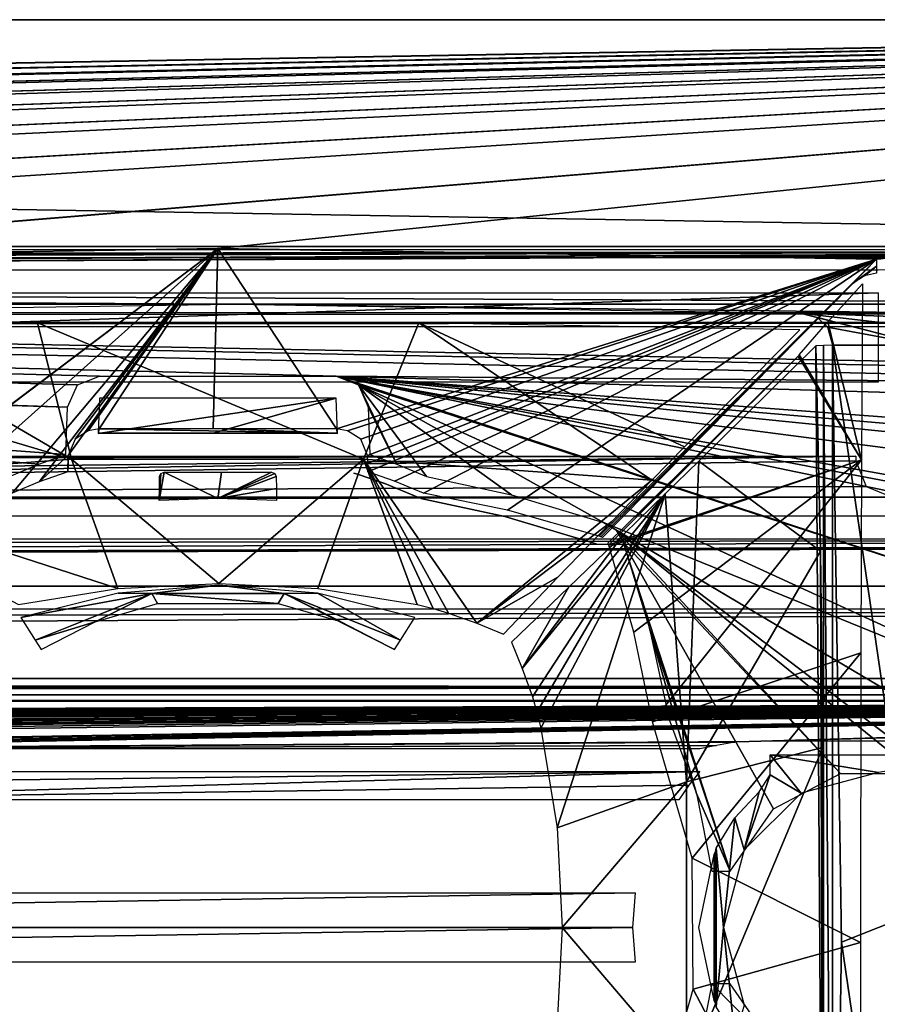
# Model space of a CAD drawing. Header units: millimetres. Extents: x -151 to 151, y -20 to 20.
# Tile 185 of 236: x 97 to 116, y -2 to 20. Entities that reach past the tile are written whole.
import ezdxf

# ---------------------------------------------------------------- set-up
doc = ezdxf.new("R2010")
doc.units = ezdxf.units.MM
doc.header["$LTSCALE"] = 65.185185
for name, color, linetype in [('1', 7, 'CONTINUOUS'), ('12', 7, 'CONTINUOUS'), ('13', 7, 'CONTINUOUS'), ('144', 7, 'CONTINUOUS'), ('171', 7, 'CONTINUOUS'), ('174', 7, 'CONTINUOUS'), ('175', 7, 'CONTINUOUS'), ('177', 7, 'CONTINUOUS'), ('230', 7, 'CONTINUOUS'), ('231', 7, 'CONTINUOUS'), ('234', 7, 'CONTINUOUS'), ('235', 7, 'CONTINUOUS'), ('238', 7, 'CONTINUOUS'), ('267', 7, 'CONTINUOUS'), ('280', 7, 'CONTINUOUS'), ('293', 7, 'CONTINUOUS'), ('3', 7, 'CONTINUOUS'), ('310', 7, 'CONTINUOUS'), ('348', 7, 'CONTINUOUS'), ('4', 7, 'CONTINUOUS'), ('5', 7, 'CONTINUOUS'), ('8', 7, 'CONTINUOUS'), ('89', 7, 'CONTINUOUS'), ('95', 7, 'CONTINUOUS'), ('96', 7, 'CONTINUOUS'), ('97', 7, 'CONTINUOUS')]:
    doc.layers.add(name, color=color, linetype=linetype)

msp = doc.modelspace()

# ---------------------------------------------------------------- linework, layer by layer
at = {"layer": '1', "color": 7, "linetype": 'CONTINUOUS'}
for points in [[(63.563, 0.767, -27), (111.037, 0.767, -27), (63.618, -0.001, -27), (63.563, 0.767, -27)], [(63.618, -0.001, -27), (111.037, 0.767, -27), (110.982, 0.001, -27), (63.618, -0.001, -27)], [(63.563, -0.767, -27), (63.618, -0.001, -27), (110.982, 0.001, -27), (63.563, -0.767, -27)], [(111.037, -0.767, -27), (63.563, -0.767, -27), (110.982, 0.001, -27), (111.037, -0.767, -27)]]:
    msp.add_3dface(points, dxfattribs=at)
at = {"layer": '12', "color": 7, "linetype": 'CONTINUOUS'}
for points in [[(-124.761, 4.983, -26.517), (144.419, 4.983, -26.517), (-124.761, 4.983, -26.516), (-124.761, 4.983, -26.517)], [(-124.761, 4.983, -26.516), (144.419, 4.983, -26.517), (-118.481, 4.102, -1.288), (-124.761, 4.983, -26.516)], [(-118.481, 4.102, -1.288), (144.419, 4.983, -26.517), (-117.994, 4.102, -1.296), (-118.481, 4.102, -1.288)], [(-117.994, 4.102, -1.296), (144.419, 4.983, -26.517), (-117.575, 4.102, -1.29), (-117.994, 4.102, -1.296)], [(144.419, 4.983, -26.517), (-115.225, 4.102, -1.29), (-117.575, 4.102, -1.29), (144.419, 4.983, -26.517)], [(-115.033, 4.102, -1.292), (-115.225, 4.102, -1.29), (144.419, 4.983, -26.517), (-115.033, 4.102, -1.292)], [(-114.753, 4.102, -1.297), (-115.033, 4.102, -1.292), (144.419, 4.983, -26.517), (-114.753, 4.102, -1.297)], [(-114.458, 4.102, -1.294), (-114.753, 4.102, -1.297), (144.419, 4.983, -26.517), (-114.458, 4.102, -1.294)], [(-114.259, 4.102, -1.284), (-114.458, 4.102, -1.294), (144.419, 4.983, -26.517), (-114.259, 4.102, -1.284)], [(-114.103, 4.101, -1.269), (-114.259, 4.102, -1.284), (144.419, 4.983, -26.517), (-114.103, 4.101, -1.269)], [(-113.959, 4.101, -1.248), (-114.103, 4.101, -1.269), (144.419, 4.983, -26.517), (-113.959, 4.101, -1.248)], [(-113.837, 4.1, -1.223), (-113.959, 4.101, -1.248), (144.419, 4.983, -26.517), (-113.837, 4.1, -1.223)], [(-113.734, 4.099, -1.196), (-113.837, 4.1, -1.223), (144.419, 4.983, -26.517), (-113.734, 4.099, -1.196)], [(-113.649, 4.098, -1.168), (-113.734, 4.099, -1.196), (144.419, 4.983, -26.517), (-113.649, 4.098, -1.168)], [(-113.579, 4.097, -1.14), (-113.649, 4.098, -1.168), (144.419, 4.983, -26.517), (-113.579, 4.097, -1.14)], [(-113.523, 4.096, -1.113), (-113.579, 4.097, -1.14), (144.419, 4.983, -26.517), (-113.523, 4.096, -1.113)], [(-113.476, 4.095, -1.086), (-113.523, 4.096, -1.113), (144.419, 4.983, -26.517), (-113.476, 4.095, -1.086)], [(-113.436, 4.094, -1.059), (-113.476, 4.095, -1.086), (144.419, 4.983, -26.517), (-113.436, 4.094, -1.059)], [(-113.401, 4.093, -1.031), (-113.436, 4.094, -1.059), (144.419, 4.983, -26.517), (-113.401, 4.093, -1.031)], [(-113.37, 4.092, -1.002), (-113.401, 4.093, -1.031), (144.419, 4.983, -26.517), (-113.37, 4.092, -1.002)], [(-113.343, 4.091, -0.972), (-113.37, 4.092, -1.002), (144.419, 4.983, -26.517), (-113.343, 4.091, -0.972)], [(-113.319, 4.09, -0.94), (-113.343, 4.091, -0.972), (144.419, 4.983, -26.517), (-113.319, 4.09, -0.94)], [(-113.298, 4.089, -0.907), (-113.319, 4.09, -0.94), (144.419, 4.983, -26.517), (-113.298, 4.089, -0.907)], [(-113.28, 4.088, -0.873), (-113.298, 4.089, -0.907), (144.419, 4.983, -26.517), (-113.28, 4.088, -0.873)], [(-113.265, 4.086, -0.838), (-113.28, 4.088, -0.873), (144.419, 4.983, -26.517), (-113.265, 4.086, -0.838)], [(-113.253, 4.085, -0.802), (-113.265, 4.086, -0.838), (144.419, 4.983, -26.517), (-113.253, 4.085, -0.802)], [(-113.244, 4.084, -0.766), (-113.253, 4.085, -0.802), (144.419, 4.983, -26.517), (-113.244, 4.084, -0.766)], [(-112.857, 4.013, 1.267), (-113.244, 4.084, -0.766), (144.419, 4.983, -26.517), (-112.857, 4.013, 1.267)], [(-112.462, 3.934, 3.517), (-112.857, 4.013, 1.267), (144.419, 4.983, -26.517), (-112.462, 3.934, 3.517)], [(-87.438, 4.031, 0.744), (-112.462, 3.934, 3.517), (144.419, 4.983, -26.517), (-87.438, 4.031, 0.744)], [(-87.154, 4.031, 0.746), (-87.438, 4.031, 0.744), (144.419, 4.983, -26.517), (-87.154, 4.031, 0.746)], [(-86.783, 4.022, 0.994), (-87.154, 4.031, 0.746), (144.419, 4.983, -26.517), (-86.783, 4.022, 0.994)], [(-60.431, 4.105, -1.38), (-86.783, 4.022, 0.994), (144.419, 4.983, -26.517), (-60.431, 4.105, -1.38)], [(-59.388, 4.109, -1.483), (-60.431, 4.105, -1.38), (144.419, 4.983, -26.517), (-59.388, 4.109, -1.483)], [(-57.012, 4.109, -1.483), (-59.388, 4.109, -1.483), (144.419, 4.983, -26.517), (-57.012, 4.109, -1.483)], [(-55.968, 4.105, -1.38), (-57.012, 4.109, -1.483), (144.419, 4.983, -26.517), (-55.968, 4.105, -1.38)], [(-55.424, 4.097, -1.15), (-55.968, 4.105, -1.38), (144.419, 4.983, -26.517), (-55.424, 4.097, -1.15)], [(-55.133, 4.088, -0.873), (-55.424, 4.097, -1.15), (144.419, 4.983, -26.517), (-55.133, 4.088, -0.873)], [(-55.009, 4.078, -0.587), (-55.133, 4.088, -0.873), (144.419, 4.983, -26.517), (-55.009, 4.078, -0.587)], [(-54.635, 4.009, 1.389), (-55.009, 4.078, -0.587), (144.419, 4.983, -26.517), (-54.635, 4.009, 1.389)], [(-54.262, 3.934, 3.517), (-54.635, 4.009, 1.389), (144.419, 4.983, -26.517), (-54.262, 3.934, 3.517)], [(-29.238, 4.031, 0.744), (-54.262, 3.934, 3.517), (144.419, 4.983, -26.517), (-29.238, 4.031, 0.744)], [(-28.954, 4.031, 0.746), (-29.238, 4.031, 0.744), (144.419, 4.983, -26.517), (-28.954, 4.031, 0.746)], [(-28.583, 4.022, 0.994), (-28.954, 4.031, 0.746), (144.419, 4.983, -26.517), (-28.583, 4.022, 0.994)], [(-28.05, 3.993, 1.827), (-28.583, 4.022, 0.994), (144.419, 4.983, -26.517), (-28.05, 3.993, 1.827)], [(-27.75, 3.969, 2.535), (-28.05, 3.993, 1.827), (144.419, 4.983, -26.517), (-27.75, 3.969, 2.535)], [(-1.76, 4.117, -1.724), (-27.75, 3.969, 2.535), (144.419, 4.983, -26.517), (-1.76, 4.117, -1.724)], [(1.76, 4.117, -1.724), (-1.76, 4.117, -1.724), (144.419, 4.983, -26.517), (1.76, 4.117, -1.724)], [(2.478, 4.111, -1.549), (1.76, 4.117, -1.724), (144.419, 4.983, -26.517), (2.478, 4.111, -1.549)], [(2.973, 4.097, -1.13), (2.478, 4.111, -1.549), (144.419, 4.983, -26.517), (2.973, 4.097, -1.13)], [(3.191, 4.078, -0.587), (2.973, 4.097, -1.13), (144.419, 4.983, -26.517), (3.191, 4.078, -0.587)], [(3.56, 4.009, 1.364), (3.191, 4.078, -0.587), (144.419, 4.983, -26.517), (3.56, 4.009, 1.364)], [(3.938, 3.934, 3.517), (3.56, 4.009, 1.364), (144.419, 4.983, -26.517), (3.938, 3.934, 3.517)], [(28.982, 4.031, 0.738), (3.938, 3.934, 3.517), (144.419, 4.983, -26.517), (28.982, 4.031, 0.738)], [(29.262, 4.031, 0.751), (28.982, 4.031, 0.738), (144.419, 4.983, -26.517), (29.262, 4.031, 0.751)], [(29.636, 4.022, 1.014), (29.262, 4.031, 0.751), (144.419, 4.983, -26.517), (29.636, 4.022, 1.014)], [(30.163, 3.992, 1.853), (29.636, 4.022, 1.014), (144.419, 4.983, -26.517), (30.163, 3.992, 1.853)], [(30.457, 3.968, 2.552), (30.163, 3.992, 1.853), (144.419, 4.983, -26.517), (30.457, 3.968, 2.552)], [(30.785, 3.934, 3.517), (30.457, 3.968, 2.552), (144.419, 4.983, -26.517), (30.785, 3.934, 3.517)], [(55.969, 4.105, -1.38), (30.785, 3.934, 3.517), (144.419, 4.983, -26.517), (55.969, 4.105, -1.38)], [(57.012, 4.109, -1.483), (55.969, 4.105, -1.38), (144.419, 4.983, -26.517), (57.012, 4.109, -1.483)], [(59.388, 4.109, -1.483), (57.012, 4.109, -1.483), (144.419, 4.983, -26.517), (59.388, 4.109, -1.483)], [(60.432, 4.105, -1.38), (59.388, 4.109, -1.483), (144.419, 4.983, -26.517), (60.432, 4.105, -1.38)], [(60.976, 4.097, -1.15), (60.432, 4.105, -1.38), (144.419, 4.983, -26.517), (60.976, 4.097, -1.15)], [(61.267, 4.088, -0.873), (60.976, 4.097, -1.15), (144.419, 4.983, -26.517), (61.267, 4.088, -0.873)], [(61.391, 4.078, -0.587), (61.267, 4.088, -0.873), (144.419, 4.983, -26.517), (61.391, 4.078, -0.587)], [(61.765, 4.009, 1.389), (61.391, 4.078, -0.587), (144.419, 4.983, -26.517), (61.765, 4.009, 1.389)], [(62.138, 3.934, 3.517), (61.765, 4.009, 1.389), (144.419, 4.983, -26.517), (62.138, 3.934, 3.517)], [(87.182, 4.031, 0.738), (62.138, 3.934, 3.517), (144.419, 4.983, -26.517), (87.182, 4.031, 0.738)], [(87.462, 4.031, 0.751), (87.182, 4.031, 0.738), (144.419, 4.983, -26.517), (87.462, 4.031, 0.751)], [(87.836, 4.022, 1.014), (87.462, 4.031, 0.751), (144.419, 4.983, -26.517), (87.836, 4.022, 1.014)], [(88.363, 3.992, 1.853), (87.836, 4.022, 1.014), (144.419, 4.983, -26.517), (88.363, 3.992, 1.853)], [(88.657, 3.968, 2.552), (88.363, 3.992, 1.853), (144.419, 4.983, -26.517), (88.657, 3.968, 2.552)], [(88.985, 3.934, 3.517), (88.657, 3.968, 2.552), (144.419, 4.983, -26.517), (88.985, 3.934, 3.517)], [(113.548, 4.096, -1.11), (88.985, 3.934, 3.517), (144.419, 4.983, -26.517), (113.548, 4.096, -1.11)], [(114.013, 4.102, -1.29), (113.548, 4.096, -1.11), (144.419, 4.983, -26.517), (114.013, 4.102, -1.29)], [(118.787, 4.102, -1.29), (114.013, 4.102, -1.29), (144.419, 4.983, -26.517), (118.787, 4.102, -1.29)], [(113.233, 4.082, -0.71), (88.985, 3.934, 3.517), (113.548, 4.096, -1.11), (113.233, 4.082, -0.71)], [(112.831, 4.008, 1.41), (88.985, 3.934, 3.517), (113.233, 4.082, -0.71), (112.831, 4.008, 1.41)], [(112.462, 3.934, 3.517), (88.985, 3.934, 3.517), (112.831, 4.008, 1.41), (112.462, 3.934, 3.517)]]:
    msp.add_3dface(points, dxfattribs=at)
at = {"layer": '13', "color": 7, "linetype": 'CONTINUOUS'}
for points in [[(-126.968, 8.079, -10.412), (-127.97, 8.566, 3.517), (142.577, 8.566, 3.517), (-126.968, 8.079, -10.412)], [(-125.953, 7.517, -26.516), (-126.968, 8.079, -10.412), (142.577, 8.566, 3.517), (-125.953, 7.517, -26.516)], [(142.683, 8.46, 0.483), (-125.953, 7.517, -26.517), (142.577, 8.566, 3.517), (142.683, 8.46, 0.483)], [(-125.953, 7.517, -26.517), (-125.953, 7.517, -26.516), (142.577, 8.566, 3.517), (-125.953, 7.517, -26.517)], [(142.816, 8.441, -0.052), (-125.953, 7.517, -26.517), (142.683, 8.46, 0.483), (142.816, 8.441, -0.052)], [(143.125, 8.43, -0.376), (-125.953, 7.517, -26.517), (142.816, 8.441, -0.052), (143.125, 8.43, -0.376)], [(143.483, 8.426, -0.483), (-125.953, 7.517, -26.517), (143.125, 8.43, -0.376), (143.483, 8.426, -0.483)], [(144.419, 7.517, -26.516), (-125.953, 7.517, -26.517), (143.483, 8.426, -0.483), (144.419, 7.517, -26.516)], [(144.419, 7.517, -26.517), (-125.953, 7.517, -26.517), (144.419, 7.517, -26.516), (144.419, 7.517, -26.517)]]:
    msp.add_3dface(points, dxfattribs=at)
at = {"layer": '144', "color": 1, "linetype": 'CONTINUOUS'}
for points in [[(-150.95, 20, 25.4), (145.95, 15, 25.9), (150.95, 20, 25.4), (-150.95, 20, 25.4)], [(-145.95, 15, 25.9), (145.95, 15, 25.9), (-150.95, 20, 25.4), (-145.95, 15, 25.9)]]:
    msp.add_3dface(points, dxfattribs=at)
at = {"layer": '171', "linetype": 'CONTINUOUS'}
for points in [[(145.25, 15, 3.95), (0, 15, 3.95), (145.25, 15, 12.77), (145.25, 15, 3.95)], [(0, 15, 3.95), (6.61, 15, 6.856), (145.25, 15, 12.77), (0, 15, 3.95)], [(145.25, 15, 12.77), (1.096, 15, 9.906), (0, 15, 12.77), (145.25, 15, 12.77)], [(1.185, 15, 9.899), (1.096, 15, 9.906), (145.25, 15, 12.77), (1.185, 15, 9.899)], [(1.291, 15, 9.875), (1.185, 15, 9.899), (145.25, 15, 12.77), (1.291, 15, 9.875)], [(1.725, 15, 9.852), (1.291, 15, 9.875), (145.25, 15, 12.77), (1.725, 15, 9.852)], [(2.719, 15, 9.86), (1.725, 15, 9.852), (145.25, 15, 12.77), (2.719, 15, 9.86)], [(5.328, 15, 9.906), (2.719, 15, 9.86), (145.25, 15, 12.77), (5.328, 15, 9.906)], [(5.415, 15, 9.899), (5.328, 15, 9.906), (145.25, 15, 12.77), (5.415, 15, 9.899)], [(5.523, 15, 9.875), (5.415, 15, 9.899), (145.25, 15, 12.77), (5.523, 15, 9.875)], [(5.956, 15, 9.852), (5.523, 15, 9.875), (145.25, 15, 12.77), (5.956, 15, 9.852)], [(6.61, 15, 9.852), (5.956, 15, 9.852), (145.25, 15, 12.77), (6.61, 15, 9.852)], [(7.945, 15, 9.877), (6.61, 15, 9.852), (145.25, 15, 12.77), (7.945, 15, 9.877)], [(6.61, 15, 6.856), (8.492, 15, 7.853), (145.25, 15, 12.77), (6.61, 15, 6.856)], [(9.668, 15, 9.843), (7.945, 15, 9.877), (145.25, 15, 12.77), (9.668, 15, 9.843)], [(8.492, 15, 7.853), (9.989, 15, 9.068), (145.25, 15, 12.77), (8.492, 15, 7.853)], [(9.986, 15, 9.714), (9.668, 15, 9.843), (145.25, 15, 12.77), (9.986, 15, 9.714)], [(10.121, 15, 9.39), (9.986, 15, 9.714), (145.25, 15, 12.77), (10.121, 15, 9.39)], [(9.989, 15, 9.068), (10.121, 15, 9.39), (145.25, 15, 12.77), (9.989, 15, 9.068)]]:
    msp.add_3dface(points, dxfattribs=at)
at = {"layer": '174', "linetype": 'CONTINUOUS'}
for points in [[(99.242, 12.149, 13.052), (0, 14.753, 13.02), (98.758, 11.953, 13.054), (99.242, 12.149, 13.052)], [(98.758, 11.953, 13.054), (0, 14.753, 13.02), (98.542, 11.466, 13.06), (98.758, 11.953, 13.054)], [(98.542, 11.466, 13.06), (0, 14.753, 13.02), (75.358, 12.149, 13.052), (98.542, 11.466, 13.06)], [(145.25, 14.753, 13.02), (0, 14.753, 13.02), (133.558, 12.149, 13.052), (145.25, 14.753, 13.02)], [(133.558, 12.149, 13.052), (0, 14.753, 13.02), (128.342, 12.149, 13.052), (133.558, 12.149, 13.052)], [(128.342, 12.149, 13.052), (0, 14.753, 13.02), (127.858, 11.953, 13.054), (128.342, 12.149, 13.052)], [(127.858, 11.953, 13.054), (0, 14.753, 13.02), (104.458, 12.149, 13.052), (127.858, 11.953, 13.054)], [(104.458, 12.149, 13.052), (0, 14.753, 13.02), (99.242, 12.149, 13.052), (104.458, 12.149, 13.052)], [(98.505, 10.421, 13.073), (98.542, 11.466, 13.06), (75.358, 12.149, 13.052), (98.505, 10.421, 13.073)], [(97.905, 10.209, 13.075), (98.505, 10.421, 13.073), (75.358, 12.149, 13.052), (97.905, 10.209, 13.075)], [(97.258, 9.934, 13.079), (97.905, 10.209, 13.075), (75.358, 12.149, 13.052), (97.258, 9.934, 13.079)], [(127.642, 11.466, 13.06), (127.858, 11.953, 13.054), (104.458, 12.149, 13.052), (127.642, 11.466, 13.06)], [(127.605, 10.421, 13.073), (127.642, 11.466, 13.06), (104.458, 12.149, 13.052), (127.605, 10.421, 13.073)], [(127.005, 10.209, 13.075), (127.605, 10.421, 13.073), (104.458, 12.149, 13.052), (127.005, 10.209, 13.075)], [(126.358, 9.934, 13.079), (127.005, 10.209, 13.075), (104.458, 12.149, 13.052), (126.358, 9.934, 13.079)], [(124.481, 9.529, 13.084), (126.358, 9.934, 13.079), (104.458, 12.149, 13.052), (124.481, 9.529, 13.084)], [(122.455, 8.922, 13.091), (124.481, 9.529, 13.084), (104.458, 12.149, 13.052), (122.455, 8.922, 13.091)], [(122.19, 8.758, 13.093), (122.455, 8.922, 13.091), (104.458, 12.149, 13.052), (122.19, 8.758, 13.093)], [(122.022, 8.489, 13.096), (122.19, 8.758, 13.093), (104.458, 12.149, 13.052), (122.022, 8.489, 13.096)], [(121.446, 6.584, 13.12), (122.022, 8.489, 13.096), (104.458, 12.149, 13.052), (121.446, 6.584, 13.12)], [(104.944, 11.952, 13.054), (121.446, 6.584, 13.12), (104.458, 12.149, 13.052), (104.944, 11.952, 13.054)], [(108.315, 9.53, 13.084), (110.345, 8.922, 13.091), (104.944, 11.952, 13.054), (108.315, 9.53, 13.084)], [(106.442, 9.934, 13.079), (108.315, 9.53, 13.084), (104.944, 11.952, 13.054), (106.442, 9.934, 13.079)], [(105.794, 10.209, 13.075), (106.442, 9.934, 13.079), (104.944, 11.952, 13.054), (105.794, 10.209, 13.075)], [(105.158, 11.466, 13.06), (105.794, 10.209, 13.075), (104.944, 11.952, 13.054), (105.158, 11.466, 13.06)], [(121.01, 4.586, 13.144), (121.446, 6.584, 13.12), (104.944, 11.952, 13.054), (121.01, 4.586, 13.144)], [(110.345, 8.922, 13.091), (121.01, 4.586, 13.144), (104.944, 11.952, 13.054), (110.345, 8.922, 13.091)], [(105.195, 10.421, 13.073), (105.794, 10.209, 13.075), (105.158, 11.466, 13.06), (105.195, 10.421, 13.073)], [(120.407, 2.953, 13.164), (121.01, 4.586, 13.144), (110.345, 8.922, 13.091), (120.407, 2.953, 13.164)], [(110.61, 8.758, 13.093), (120.407, 2.953, 13.164), (110.345, 8.922, 13.091), (110.61, 8.758, 13.093)], [(115.563, 3.392, 13.159), (117.234, 3.393, 13.159), (110.61, 8.758, 13.093), (115.563, 3.392, 13.159)], [(110.778, 8.489, 13.096), (115.563, 3.392, 13.159), (110.61, 8.758, 13.093), (110.778, 8.489, 13.096)], [(117.234, 3.393, 13.159), (118.714, 2.619, 13.168), (110.61, 8.758, 13.093), (117.234, 3.393, 13.159)], [(118.714, 2.619, 13.168), (120.407, 2.953, 13.164), (110.61, 8.758, 13.093), (118.714, 2.619, 13.168)], [(114.083, 2.617, 13.168), (115.563, 3.392, 13.159), (110.778, 8.489, 13.096), (114.083, 2.617, 13.168)], [(113.131, 1.244, 13.185), (114.083, 2.617, 13.168), (110.778, 8.489, 13.096), (113.131, 1.244, 13.185)], [(111.354, 6.585, 13.12), (113.131, 1.244, 13.185), (110.778, 8.489, 13.096), (111.354, 6.585, 13.12)], [(112.393, 2.953, 13.164), (113.131, 1.244, 13.185), (111.354, 6.585, 13.12), (112.393, 2.953, 13.164)], [(111.79, 4.586, 13.144), (112.393, 2.953, 13.164), (111.354, 6.585, 13.12), (111.79, 4.586, 13.144)], [(112.728, 1.244, 13.185), (113.131, 1.244, 13.185), (112.393, 2.953, 13.164), (112.728, 1.244, 13.185)]]:
    msp.add_3dface(points, dxfattribs=at)
at = {"layer": '175', "linetype": 'CONTINUOUS'}
for points in [[(112.728, -1.244, 13.185), (112.393, -2.953, 13.164), (114.085, -2.619, 13.168), (112.728, -1.244, 13.185)], [(113.131, -1.244, 13.185), (112.728, -1.244, 13.185), (114.085, -2.619, 13.168), (113.131, -1.244, 13.185)]]:
    msp.add_3dface(points, dxfattribs=at)
at = {"layer": '177', "linetype": 'CONTINUOUS'}
for points in [[(150.95, 20, 24.575), (-145.328, 14.728, 24.529), (-150.95, 20, 24.575), (150.95, 20, 24.575)], [(-130.889, 14.959, 24.531), (-145.328, 14.728, 24.529), (150.95, 20, 24.575), (-130.889, 14.959, 24.531)], [(-116.45, 14.724, 24.528), (-130.889, 14.959, 24.531), (150.95, 20, 24.575), (-116.45, 14.724, 24.528)], [(-116.35, 14.724, 24.528), (-116.45, 14.724, 24.528), (150.95, 20, 24.575), (-116.35, 14.724, 24.528)], [(-101.85, 14.959, 24.531), (-116.35, 14.724, 24.528), (150.95, 20, 24.575), (-101.85, 14.959, 24.531)], [(-87.35, 14.724, 24.528), (-101.85, 14.959, 24.531), (150.95, 20, 24.575), (-87.35, 14.724, 24.528)], [(-87.25, 14.724, 24.528), (-87.35, 14.724, 24.528), (150.95, 20, 24.575), (-87.25, 14.724, 24.528)], [(-72.75, 14.959, 24.531), (-87.25, 14.724, 24.528), (150.95, 20, 24.575), (-72.75, 14.959, 24.531)], [(-58.25, 14.724, 24.528), (-72.75, 14.959, 24.531), (150.95, 20, 24.575), (-58.25, 14.724, 24.528)], [(-58.15, 14.724, 24.528), (-58.25, 14.724, 24.528), (150.95, 20, 24.575), (-58.15, 14.724, 24.528)], [(-43.65, 14.959, 24.531), (-58.15, 14.724, 24.528), (150.95, 20, 24.575), (-43.65, 14.959, 24.531)], [(-29.15, 14.724, 24.528), (-43.65, 14.959, 24.531), (150.95, 20, 24.575), (-29.15, 14.724, 24.528)], [(-29.05, 14.724, 24.528), (-29.15, 14.724, 24.528), (150.95, 20, 24.575), (-29.05, 14.724, 24.528)], [(-14.55, 14.959, 24.531), (-29.05, 14.724, 24.528), (150.95, 20, 24.575), (-14.55, 14.959, 24.531)], [(-0.05, 14.724, 24.528), (-14.55, 14.959, 24.531), (150.95, 20, 24.575), (-0.05, 14.724, 24.528)], [(0.05, 14.724, 24.528), (-0.05, 14.724, 24.528), (150.95, 20, 24.575), (0.05, 14.724, 24.528)], [(14.55, 14.959, 24.531), (0.05, 14.724, 24.528), (150.95, 20, 24.575), (14.55, 14.959, 24.531)], [(29.05, 14.724, 24.528), (14.55, 14.959, 24.531), (150.95, 20, 24.575), (29.05, 14.724, 24.528)], [(29.15, 14.724, 24.528), (29.05, 14.724, 24.528), (150.95, 20, 24.575), (29.15, 14.724, 24.528)], [(43.65, 14.959, 24.531), (29.15, 14.724, 24.528), (150.95, 20, 24.575), (43.65, 14.959, 24.531)], [(58.15, 14.724, 24.528), (43.65, 14.959, 24.531), (150.95, 20, 24.575), (58.15, 14.724, 24.528)], [(58.25, 14.724, 24.528), (58.15, 14.724, 24.528), (150.95, 20, 24.575), (58.25, 14.724, 24.528)], [(72.75, 14.959, 24.531), (58.25, 14.724, 24.528), (150.95, 20, 24.575), (72.75, 14.959, 24.531)], [(87.25, 14.724, 24.528), (72.75, 14.959, 24.531), (150.95, 20, 24.575), (87.25, 14.724, 24.528)], [(87.35, 14.724, 24.528), (87.25, 14.724, 24.528), (150.95, 20, 24.575), (87.35, 14.724, 24.528)], [(101.85, 14.959, 24.531), (87.35, 14.724, 24.528), (150.95, 20, 24.575), (101.85, 14.959, 24.531)], [(116.35, 14.724, 24.528), (101.85, 14.959, 24.531), (150.95, 20, 24.575), (116.35, 14.724, 24.528)], [(116.45, 14.724, 24.528), (116.35, 14.724, 24.528), (150.95, 20, 24.575), (116.45, 14.724, 24.528)]]:
    msp.add_3dface(points, dxfattribs=at)
at = {"layer": '230', "linetype": 'CONTINUOUS'}
for points in [[(116.043, 14.178, 23.967), (116.025, 10.304, 23.767), (115.281, 13.346, 23.148), (116.043, 14.178, 23.967)], [(115.281, 13.346, 23.148), (116.025, 10.304, 23.767), (114.652, 12.617, 22.464), (115.281, 13.346, 23.148)], [(116.025, 10.304, 23.767), (110.456, 8.43, 17.948), (114.63, 12.589, 22.44), (116.025, 10.304, 23.767)], [(114.63, 12.589, 22.44), (110.456, 8.43, 17.948), (112.825, 10.808, 20.502), (114.63, 12.589, 22.44)], [(114.641, 12.603, 22.452), (116.025, 10.304, 23.767), (114.63, 12.589, 22.44), (114.641, 12.603, 22.452)], [(114.652, 12.617, 22.464), (116.025, 10.304, 23.767), (114.641, 12.603, 22.452), (114.652, 12.617, 22.464)], [(110.456, 8.43, 17.948), (110.44, 8.467, 17.945), (112.825, 10.808, 20.502), (110.456, 8.43, 17.948)], [(110.47, 8.393, 17.949), (110.456, 8.43, 17.948), (116.025, 10.304, 23.767), (110.47, 8.393, 17.949)], [(111.011, 6.504, 17.946), (110.47, 8.393, 17.949), (116.025, 10.304, 23.767), (111.011, 6.504, 17.946)], [(111.42, 4.529, 17.941), (111.011, 6.504, 17.946), (116.025, 10.304, 23.767), (111.42, 4.529, 17.941)], [(116.01, 6.048, 23.583), (111.42, 4.529, 17.941), (116.025, 10.304, 23.767), (116.01, 6.048, 23.583)], [(112.295, 1.524, 18.636), (111.42, 4.529, 17.941), (116.01, 6.048, 23.583), (112.295, 1.524, 18.636)], [(116.002, -0.328, 23.469), (112.295, 1.524, 18.636), (116.01, 6.048, 23.583), (116.002, -0.328, 23.469)], [(112.318, -1.355, 18.656), (112.295, 1.524, 18.636), (116.002, -0.328, 23.469), (112.318, -1.355, 18.656)], [(116.018, -8.428, 23.678), (112.318, -1.355, 18.656), (116.002, -0.328, 23.469), (116.018, -8.428, 23.678)], [(111.42, -4.529, 17.941), (112.318, -1.355, 18.656), (116.018, -8.428, 23.678), (111.42, -4.529, 17.941)]]:
    msp.add_3dface(points, dxfattribs=at)
at = {"layer": '231', "linetype": 'CONTINUOUS'}
for points in [[(87.35, 14.724, 24.528), (101.85, 14.959, 24.531), (93.42, 8.606, 17.948), (87.35, 14.724, 24.528)], [(93.42, 8.606, 17.948), (101.85, 14.959, 24.531), (93.457, 8.62, 17.949), (93.42, 8.606, 17.948)], [(93.457, 8.62, 17.949), (101.85, 14.959, 24.531), (95.346, 9.161, 17.946), (93.457, 8.62, 17.949)], [(95.346, 9.161, 17.946), (101.85, 14.959, 24.531), (97.321, 9.57, 17.941), (95.346, 9.161, 17.946)], [(97.321, 9.57, 17.941), (101.85, 14.959, 24.531), (97.913, 9.819, 18.123), (97.321, 9.57, 17.941)], [(97.913, 9.819, 18.123), (101.85, 14.959, 24.531), (98.554, 10.401, 18.736), (97.913, 9.819, 18.123)], [(98.554, 10.401, 18.736), (101.85, 14.959, 24.531), (98.704, 10.761, 19.168), (98.554, 10.401, 18.736)], [(98.704, 10.761, 19.168), (101.85, 14.959, 24.531), (98.993, 10.944, 19.371), (98.704, 10.761, 19.168)], [(98.993, 10.944, 19.371), (101.85, 14.959, 24.531), (99.238, 10.984, 19.402), (98.993, 10.944, 19.371)], [(99.238, 10.984, 19.402), (101.85, 14.959, 24.531), (101.745, 10.991, 19.309), (99.238, 10.984, 19.402)], [(101.745, 10.991, 19.309), (101.85, 14.959, 24.531), (104.462, 10.984, 19.402), (101.745, 10.991, 19.309)], [(101.85, 14.959, 24.531), (116.35, 14.724, 24.528), (104.462, 10.984, 19.402), (101.85, 14.959, 24.531)], [(104.462, 10.984, 19.402), (116.35, 14.724, 24.528), (104.705, 10.945, 19.372), (104.462, 10.984, 19.402)], [(104.705, 10.945, 19.372), (116.35, 14.724, 24.528), (104.997, 10.76, 19.166), (104.705, 10.945, 19.372)], [(104.997, 10.76, 19.166), (116.35, 14.724, 24.528), (105.146, 10.401, 18.736), (104.997, 10.76, 19.166)], [(105.146, 10.401, 18.736), (116.35, 14.724, 24.528), (105.149, 10.221, 18.516), (105.146, 10.401, 18.736)], [(105.149, 10.221, 18.516), (116.35, 14.724, 24.528), (105.153, 10.041, 18.296), (105.149, 10.221, 18.516)], [(105.153, 10.041, 18.296), (116.35, 14.724, 24.528), (105.741, 9.836, 18.136), (105.153, 10.041, 18.296)], [(105.741, 9.836, 18.136), (116.35, 14.724, 24.528), (106.379, 9.57, 17.941), (105.741, 9.836, 18.136)], [(106.379, 9.57, 17.941), (116.35, 14.724, 24.528), (108.23, 9.191, 17.946), (106.379, 9.57, 17.941)], [(108.23, 9.191, 17.946), (116.35, 14.724, 24.528), (110.243, 8.62, 17.949), (108.23, 9.191, 17.946)], [(110.243, 8.62, 17.949), (116.35, 14.724, 24.528), (110.28, 8.606, 17.948), (110.243, 8.62, 17.949)], [(110.28, 8.606, 17.948), (116.35, 14.724, 24.528), (115.837, 14.192, 23.957), (110.28, 8.606, 17.948)], [(115.837, 14.192, 23.957), (116.35, 14.724, 24.528), (116.35, 14.568, 24.366), (115.837, 14.192, 23.957)], [(116.088, 14.358, 24.14), (115.837, 14.192, 23.957), (116.35, 14.568, 24.366), (116.088, 14.358, 24.14)], [(116.35, 14.413, 24.207), (116.088, 14.358, 24.14), (116.35, 14.568, 24.366), (116.35, 14.413, 24.207)], [(113.564, 11.893, 21.487), (110.28, 8.606, 17.948), (115.837, 14.192, 23.957), (113.564, 11.893, 21.487)], [(110.317, 8.59, 17.945), (110.28, 8.606, 17.948), (113.564, 11.893, 21.487), (110.317, 8.59, 17.945)], [(98.547, 10.041, 18.296), (97.913, 9.819, 18.123), (98.554, 10.401, 18.736), (98.547, 10.041, 18.296)], [(98.551, 10.215, 18.508), (98.547, 10.041, 18.296), (98.554, 10.401, 18.736), (98.551, 10.215, 18.508)], [(100.559, 9.409, 17.278), (100.666, 10.032, 18.08), (101.849, 9.448, 17.279), (100.559, 9.409, 17.278)], [(100.597, 10.005, 18.049), (100.666, 10.032, 18.08), (100.559, 9.409, 17.278), (100.597, 10.005, 18.049)], [(100.562, 9.666, 17.61), (100.597, 10.005, 18.049), (100.559, 9.409, 17.278), (100.562, 9.666, 17.61)], [(100.565, 9.934, 17.958), (100.597, 10.005, 18.049), (100.562, 9.666, 17.61), (100.565, 9.934, 17.958)], [(100.666, 10.032, 18.08), (101.931, 10.032, 18.047), (101.849, 9.448, 17.279), (100.666, 10.032, 18.08)], [(103.034, 10.032, 18.08), (103.103, 10.005, 18.049), (101.849, 9.448, 17.279), (103.034, 10.032, 18.08)], [(101.931, 10.032, 18.047), (103.034, 10.032, 18.08), (101.849, 9.448, 17.279), (101.931, 10.032, 18.047)], [(103.103, 10.005, 18.049), (103.135, 9.934, 17.958), (101.849, 9.448, 17.279), (103.103, 10.005, 18.049)], [(103.135, 9.934, 17.958), (103.138, 9.675, 17.623), (101.849, 9.448, 17.279), (103.135, 9.934, 17.958)], [(103.138, 9.675, 17.623), (103.141, 9.409, 17.278), (101.849, 9.448, 17.279), (103.138, 9.675, 17.623)]]:
    msp.add_3dface(points, dxfattribs=at)
at = {"layer": '234', "color": 2, "linetype": 'CONTINUOUS'}
for points in [[(115.119, 8.29, 25.719), (115.02, 12.815, 25.739), (112.439, 10.277, 22.847), (115.119, 8.29, 25.719)], [(111.702, 9.556, 22.018), (112.17, 3.212, 21.837), (112.439, 10.277, 22.847), (111.702, 9.556, 22.018)], [(112.17, 3.212, 21.837), (115.119, 8.29, 25.719), (112.439, 10.277, 22.847), (112.17, 3.212, 21.837)], [(108.551, 5.709, 18.233), (111.702, 9.556, 22.018), (110.794, 8.672, 20.998), (108.551, 5.709, 18.233)], [(108.775, 5.081, 18.245), (111.702, 9.556, 22.018), (108.551, 5.709, 18.233), (108.775, 5.081, 18.245)], [(108.877, 4.744, 18.246), (111.702, 9.556, 22.018), (108.775, 5.081, 18.245), (108.877, 4.744, 18.246)], [(108.965, 4.388, 18.237), (111.702, 9.556, 22.018), (108.877, 4.744, 18.246), (108.965, 4.388, 18.237)], [(109.319, 2.194, 18.16), (111.702, 9.556, 22.018), (108.965, 4.388, 18.237), (109.319, 2.194, 18.16)], [(112.17, 3.212, 21.837), (111.702, 9.556, 22.018), (109.319, 2.194, 18.16), (112.17, 3.212, 21.837)], [(109.571, 7.489, 19.625), (108.551, 5.709, 18.233), (110.794, 8.672, 20.998), (109.571, 7.489, 19.625)], [(115.172, 3.969, 25.706), (115.119, 8.29, 25.719), (112.17, 3.212, 21.837), (115.172, 3.969, 25.706)], [(108.313, 6.286, 18.221), (108.551, 5.709, 18.233), (109.571, 7.489, 19.625), (108.313, 6.286, 18.221)], [(112.17, -3.212, 21.837), (115.172, 3.969, 25.706), (112.17, 3.212, 21.837), (112.17, -3.212, 21.837)], [(115.169, -4.424, 25.707), (115.172, 3.969, 25.706), (112.17, -3.212, 21.837), (115.169, -4.424, 25.707)], [(109.43, 0, 18.126), (112.17, 3.212, 21.837), (109.319, 2.194, 18.16), (109.43, 0, 18.126)], [(112.17, -3.212, 21.837), (112.17, 3.212, 21.837), (109.43, 0, 18.126), (112.17, -3.212, 21.837)], [(109.314, -2.241, 18.161), (112.17, -3.212, 21.837), (109.43, 0, 18.126), (109.314, -2.241, 18.161)]]:
    msp.add_3dface(points, dxfattribs=at)
at = {"layer": '235', "color": 2, "linetype": 'CONTINUOUS'}
for points in [[(93.56, 13.269, 25.719), (89.035, 13.17, 25.739), (98.624, 10.32, 21.837), (93.56, 13.269, 25.719)], [(97.881, 13.322, 25.706), (93.56, 13.269, 25.719), (98.624, 10.32, 21.837), (97.881, 13.322, 25.706)], [(106.274, 13.319, 25.707), (97.881, 13.322, 25.706), (105.055, 10.32, 21.837), (106.274, 13.319, 25.707)], [(105.055, 10.32, 21.837), (97.881, 13.322, 25.706), (98.624, 10.32, 21.837), (105.055, 10.32, 21.837)], [(111.406, 9.852, 22.018), (106.274, 13.319, 25.707), (105.055, 10.32, 21.837), (111.406, 9.852, 22.018)], [(114.665, 13.17, 25.739), (106.274, 13.319, 25.707), (112.127, 10.589, 22.847), (114.665, 13.17, 25.739)], [(112.127, 10.589, 22.847), (106.274, 13.319, 25.707), (111.406, 9.852, 22.018), (112.127, 10.589, 22.847)], [(98.624, 10.32, 21.837), (89.035, 13.17, 25.739), (92.296, 9.85, 22.016), (98.624, 10.32, 21.837)], [(98.624, 10.32, 21.837), (92.296, 9.85, 22.016), (99.646, 7.468, 18.16), (98.624, 10.32, 21.837)], [(101.873, 7.58, 18.126), (98.624, 10.32, 21.837), (99.646, 7.468, 18.16), (101.873, 7.58, 18.126)], [(105.055, 10.32, 21.837), (98.624, 10.32, 21.837), (101.873, 7.58, 18.126), (105.055, 10.32, 21.837)], [(104.049, 7.468, 18.16), (105.055, 10.32, 21.837), (101.873, 7.58, 18.126), (104.049, 7.468, 18.16)], [(106.238, 7.115, 18.237), (105.055, 10.32, 21.837), (104.049, 7.468, 18.16), (106.238, 7.115, 18.237)], [(106.594, 7.027, 18.246), (105.055, 10.32, 21.837), (106.238, 7.115, 18.237), (106.594, 7.027, 18.246)], [(106.931, 6.925, 18.245), (105.055, 10.32, 21.837), (106.594, 7.027, 18.246), (106.931, 6.925, 18.245)], [(107.554, 6.703, 18.233), (105.055, 10.32, 21.837), (106.931, 6.925, 18.245), (107.554, 6.703, 18.233)], [(111.406, 9.852, 22.018), (105.055, 10.32, 21.837), (107.554, 6.703, 18.233), (111.406, 9.852, 22.018)], [(99.646, 7.468, 18.16), (92.296, 9.85, 22.016), (97.462, 7.115, 18.237), (99.646, 7.468, 18.16)], [(110.522, 8.944, 20.998), (111.406, 9.852, 22.018), (107.554, 6.703, 18.233), (110.522, 8.944, 20.998)], [(109.339, 7.721, 19.625), (110.522, 8.944, 20.998), (107.554, 6.703, 18.233), (109.339, 7.721, 19.625)], [(108.136, 6.463, 18.221), (109.339, 7.721, 19.625), (107.554, 6.703, 18.233), (108.136, 6.463, 18.221)]]:
    msp.add_3dface(points, dxfattribs=at)
at = {"layer": '238', "linetype": 'CONTINUOUS'}
for points in [[(104.868, 10.005, 17.895), (104.845, 10.012, 13.572), (104.845, 10.012, 13.574), (104.868, 10.005, 17.895)], [(104.845, 10.012, 13.575), (104.845, 10.012, 17.722), (104.845, 10.012, 13.574), (104.845, 10.012, 13.575)], [(104.926, 9.987, 18.011), (104.845, 10.012, 13.572), (104.868, 10.005, 17.895), (104.926, 9.987, 18.011)], [(105.526, 9.782, 13.575), (104.845, 10.012, 13.572), (104.926, 9.987, 18.011), (105.526, 9.782, 13.575)], [(104.845, 10.012, 17.722), (104.868, 10.005, 17.895), (104.845, 10.012, 13.574), (104.845, 10.012, 17.722)], [(105.565, 9.767, 17.829), (105.526, 9.782, 13.575), (104.926, 9.987, 18.011), (105.565, 9.767, 17.829)], [(106.267, 9.471, 13.579), (105.526, 9.782, 13.575), (106.267, 9.471, 17.6), (106.267, 9.471, 13.579)], [(106.267, 9.471, 17.6), (105.526, 9.782, 13.575), (105.565, 9.767, 17.829), (106.267, 9.471, 17.6)]]:
    msp.add_3dface(points, dxfattribs=at)
at = {"layer": '267', "linetype": 'CONTINUOUS'}
for points in [[(108.172, 9.057, 13.583), (106.317, 9.455, 13.579), (108.172, 9.057, 17.594), (108.172, 9.057, 13.583)], [(108.172, 9.057, 17.594), (106.317, 9.455, 13.579), (106.318, 9.455, 17.612), (108.172, 9.057, 17.594)], [(106.318, 9.455, 17.612), (106.317, 9.455, 13.579), (106.317, 9.455, 17.606), (106.318, 9.455, 17.612)], [(106.317, 9.455, 17.606), (106.317, 9.455, 13.579), (106.317, 9.455, 17.6), (106.317, 9.455, 17.606)], [(110.182, 8.456, 13.591), (108.172, 9.057, 13.583), (110.182, 8.456, 17.569), (110.182, 8.456, 13.591)], [(110.182, 8.456, 17.569), (108.172, 9.057, 13.583), (108.172, 9.057, 17.594), (110.182, 8.456, 17.569)]]:
    msp.add_3dface(points, dxfattribs=at)
at = {"layer": '280', "linetype": 'CONTINUOUS'}
for points in [[(99.215, 10.881, 19.024), (104.458, 11.66, 13.482), (99.242, 11.66, 13.482), (99.215, 10.881, 19.024)], [(101.744, 10.894, 18.937), (104.458, 11.66, 13.482), (99.215, 10.881, 19.024), (101.744, 10.894, 18.937)], [(104.485, 10.881, 19.024), (104.458, 11.66, 13.482), (101.744, 10.894, 18.937), (104.485, 10.881, 19.024)]]:
    msp.add_3dface(points, dxfattribs=at)
at = {"layer": '293', "color": 2, "linetype": 'CONTINUOUS'}
for points in [[(99.652, 7.367, 18.065), (100.392, 7.359, 17.965), (101.873, 7.541, 18.081), (99.652, 7.367, 18.065)], [(100.392, 7.359, 17.965), (103.308, 7.359, 17.965), (101.873, 7.541, 18.081), (100.392, 7.359, 17.965)], [(101.873, 7.541, 18.081), (103.308, 7.359, 17.965), (104.043, 7.368, 18.065), (101.873, 7.541, 18.081)], [(97.51, 6.832, 18.087), (100.392, 7.359, 17.965), (99.652, 7.367, 18.065), (97.51, 6.832, 18.087)], [(97.829, 6.33, 17.752), (100.392, 7.359, 17.965), (97.51, 6.832, 18.087), (97.829, 6.33, 17.752)], [(100.392, 7.359, 17.965), (97.829, 6.33, 17.752), (99.148, 6.737, 17.186), (100.392, 7.359, 17.965)], [(100.517, 7.137, 17.331), (100.392, 7.359, 17.965), (99.148, 6.737, 17.186), (100.517, 7.137, 17.331)], [(103.177, 7.138, 17.331), (100.392, 7.359, 17.965), (100.517, 7.137, 17.331), (103.177, 7.138, 17.331)], [(103.308, 7.359, 17.965), (100.392, 7.359, 17.965), (103.177, 7.138, 17.331), (103.308, 7.359, 17.965)], [(104.547, 6.739, 17.186), (103.308, 7.359, 17.965), (103.177, 7.138, 17.331), (104.547, 6.739, 17.186)], [(103.308, 7.359, 17.965), (105.871, 6.33, 17.752), (104.043, 7.368, 18.065), (103.308, 7.359, 17.965)], [(105.741, 6.126, 17.112), (103.308, 7.359, 17.965), (104.547, 6.739, 17.186), (105.741, 6.126, 17.112)], [(105.871, 6.33, 17.752), (103.308, 7.359, 17.965), (105.741, 6.126, 17.112), (105.871, 6.33, 17.752)], [(105.871, 6.33, 17.752), (106.19, 6.832, 18.087), (104.043, 7.368, 18.065), (105.871, 6.33, 17.752)], [(99.148, 6.737, 17.186), (97.829, 6.33, 17.752), (97.959, 6.126, 17.112), (99.148, 6.737, 17.186)]]:
    msp.add_3dface(points, dxfattribs=at)
at = {"layer": '3', "color": 7, "linetype": 'CONTINUOUS'}
for points in [[(-125.559, 7.017, -27), (144.219, 7.017, -27), (-125.063, 6.256, -27), (-125.559, 7.017, -27)], [(144.219, 7.017, -27), (-124.637, 5.483, -27), (-125.063, 6.256, -27), (144.219, 7.017, -27)], [(144.219, 5.483, -27), (-124.637, 5.483, -27), (144.219, 7.017, -27), (144.219, 5.483, -27)]]:
    msp.add_3dface(points, dxfattribs=at)
at = {"layer": '310', "color": 2, "linetype": 'CONTINUOUS'}
for points in [[(115.02, 12.815, 25.739), (115.187, -12.82, 25.858), (115.187, 12.82, 25.858), (115.02, 12.815, 25.739)], [(115.02, 12.815, 25.739), (115.119, 8.29, 25.719), (115.187, -12.82, 25.858), (115.02, 12.815, 25.739)], [(115.388, -12.826, 25.9), (115.388, 12.826, 25.9), (115.187, 12.82, 25.858), (115.388, -12.826, 25.9)], [(115.187, -12.82, 25.858), (115.388, -12.826, 25.9), (115.187, 12.82, 25.858), (115.187, -12.82, 25.858)], [(115.388, -12.826, 25.9), (115.586, -0.325, 25.9), (115.388, 12.826, 25.9), (115.388, -12.826, 25.9)], [(115.119, 8.29, 25.719), (115.172, 3.969, 25.706), (115.187, -12.82, 25.858), (115.119, 8.29, 25.719)], [(115.172, 3.969, 25.706), (115.169, -4.424, 25.707), (115.187, -12.82, 25.858), (115.172, 3.969, 25.706)]]:
    msp.add_3dface(points, dxfattribs=at)
at = {"layer": '348', "linetype": 'CONTINUOUS'}
for points in [[(101.744, 10.894, 18.937), (99.215, 10.881, 19.024), (99.227, 10.894, 19.224), (101.744, 10.894, 18.937)], [(99.227, 10.894, 19.224), (99.238, 10.984, 19.402), (104.473, 10.894, 19.224), (99.227, 10.894, 19.224)], [(104.485, 10.881, 19.024), (99.227, 10.894, 19.224), (104.473, 10.894, 19.224), (104.485, 10.881, 19.024)], [(104.485, 10.881, 19.024), (101.744, 10.894, 18.937), (99.227, 10.894, 19.224), (104.485, 10.881, 19.024)], [(99.238, 10.984, 19.402), (101.745, 10.991, 19.309), (104.473, 10.894, 19.224), (99.238, 10.984, 19.402)], [(101.745, 10.991, 19.309), (104.462, 10.984, 19.402), (104.473, 10.894, 19.224), (101.745, 10.991, 19.309)]]:
    msp.add_3dface(points, dxfattribs=at)
at = {"layer": '4', "color": 7, "linetype": 'CONTINUOUS'}
for points in [[(115.895, 10.385, 4), (115.895, 10.283, 4), (57.905, 9.484, 4), (115.895, 10.385, 4)], [(58.472, 9.718, 4), (115.895, 10.385, 4), (57.905, 9.484, 4), (58.472, 9.718, 4)], [(115.895, 10.283, 4), (116.129, 9.717, 4), (57.905, 9.484, 4), (115.895, 10.283, 4)], [(58.705, 10.283, 4), (115.895, 10.385, 4), (58.472, 9.718, 4), (58.705, 10.283, 4)], [(58.705, 10.385, 4), (115.895, 10.385, 4), (58.705, 10.283, 4), (58.705, 10.385, 4)], [(116.129, 9.717, 4), (116.695, 9.484, 4), (57.905, 9.484, 4), (116.129, 9.717, 4)], [(116.695, 9.484, 4), (-127.97, 9.065, 4), (57.905, 9.484, 4), (116.695, 9.484, 4)], [(142.377, 9.065, 4), (-127.97, 9.065, 4), (118.723, 9.484, 4), (142.377, 9.065, 4)], [(118.723, 9.484, 4), (-127.97, 9.065, 4), (116.695, 9.484, 4), (118.723, 9.484, 4)], [(89.46, 3.158, 4), (88.985, 3.435, 4), (112.462, 3.435, 4), (89.46, 3.158, 4)], [(89.89, 2.815, 4), (89.46, 3.158, 4), (112.462, 3.435, 4), (89.89, 2.815, 4)], [(112.218, 3.134, 4), (89.89, 2.815, 4), (112.462, 3.435, 4), (112.218, 3.134, 4)], [(111.998, 2.815, 4), (89.89, 2.815, 4), (112.218, 3.134, 4), (111.998, 2.815, 4)]]:
    msp.add_3dface(points, dxfattribs=at)
at = {"layer": '5', "color": 7, "linetype": 'CONTINUOUS'}
for points in [[(114.013, 3.802, -1), (114.692, 2.959, -1), (114.011, 3.365, -1), (114.013, 3.802, -1)], [(116.4, 3.416, -1), (114.692, 2.959, -1), (114.013, 3.802, -1), (116.4, 3.416, -1)], [(118.787, 3.802, -1), (116.4, 3.416, -1), (114.013, 3.802, -1), (118.787, 3.802, -1)], [(114.011, 3.365, -1), (113.441, 1.708, -1), (113.77, 2.987, -1), (114.011, 3.365, -1)], [(114.692, 2.959, -1), (113.441, 1.708, -1), (114.011, 3.365, -1), (114.692, 2.959, -1)], [(113.77, 2.987, -1), (113.441, 1.708, -1), (113.237, 2.415, -1), (113.77, 2.987, -1)], [(113.237, 2.415, -1), (112.984, 0, -1), (112.826, 1.75, -1), (113.237, 2.415, -1)], [(113.441, 1.708, -1), (112.984, 0, -1), (113.237, 2.415, -1), (113.441, 1.708, -1)], [(112.809, 1.676, -1), (112.826, 1.75, -1), (112.809, -1.676, -1), (112.809, 1.676, -1)], [(112.809, -1.676, -1), (112.826, 1.75, -1), (112.826, -1.75, -1), (112.809, -1.676, -1)], [(112.826, 1.75, -1), (112.984, 0, -1), (112.826, -1.75, -1), (112.826, 1.75, -1)], [(112.442, 0, -1), (112.782, 1.605, -1), (112.782, -1.605, -1), (112.442, 0, -1)], [(112.782, 1.605, -1), (112.809, 1.676, -1), (112.782, -1.605, -1), (112.782, 1.605, -1)], [(112.782, -1.605, -1), (112.809, 1.676, -1), (112.809, -1.676, -1), (112.782, -1.605, -1)], [(112.826, -1.75, -1), (112.984, 0, -1), (113.237, -2.415, -1), (112.826, -1.75, -1)], [(112.984, 0, -1), (113.441, -1.708, -1), (113.237, -2.415, -1), (112.984, 0, -1)]]:
    msp.add_3dface(points, dxfattribs=at)
at = {"layer": '8', "color": 7, "linetype": 'CONTINUOUS'}
for points in [[(-116.392, 14.484, -14.513), (-145.187, 14.937, 2.787), (145.187, 14.937, 2.787), (-116.392, 14.484, -14.513)], [(-58.208, 14.484, -14.513), (-116.392, 14.484, -14.513), (145.187, 14.937, 2.787), (-58.208, 14.484, -14.513)], [(-57.847, 14.481, -14.621), (-58.208, 14.484, -14.513), (145.187, 14.937, 2.787), (-57.847, 14.481, -14.621)], [(-57.538, 14.472, -14.949), (-57.847, 14.481, -14.621), (145.187, 14.937, 2.787), (-57.538, 14.472, -14.949)], [(-57.408, 14.458, -15.487), (-57.538, 14.472, -14.949), (145.187, 14.937, 2.787), (-57.408, 14.458, -15.487)], [(-29.092, 14.484, -14.513), (-57.408, 14.458, -15.487), (145.187, 14.937, 2.787), (-29.092, 14.484, -14.513)], [(29.092, 14.484, -14.513), (-29.092, 14.484, -14.513), (145.187, 14.937, 2.787), (29.092, 14.484, -14.513)], [(29.453, 14.481, -14.621), (29.092, 14.484, -14.513), (145.187, 14.937, 2.787), (29.453, 14.481, -14.621)], [(29.762, 14.472, -14.949), (29.453, 14.481, -14.621), (145.187, 14.937, 2.787), (29.762, 14.472, -14.949)], [(29.892, 14.458, -15.487), (29.762, 14.472, -14.949), (145.187, 14.937, 2.787), (29.892, 14.458, -15.487)], [(29.995, 14.355, -19.431), (29.892, 14.458, -15.487), (145.187, 14.937, 2.787), (29.995, 14.355, -19.431)], [(29.995, 14.355, -19.434), (29.995, 14.355, -19.431), (145.187, 14.937, 2.787), (29.995, 14.355, -19.434)], [(29.995, 14.355, -19.438), (29.995, 14.355, -19.434), (145.187, 14.937, 2.787), (29.995, 14.355, -19.438)], [(58.208, 14.484, -14.513), (29.995, 14.355, -19.438), (145.187, 14.937, 2.787), (58.208, 14.484, -14.513)], [(116.392, 14.484, -14.513), (58.208, 14.484, -14.513), (145.187, 14.937, 2.787), (116.392, 14.484, -14.513)]]:
    msp.add_3dface(points, dxfattribs=at)
at = {"layer": '89', "color": 7, "linetype": 'CONTINUOUS'}
for points in [[(143.49, 13.331, 3.384), (143.49, 13.54, 3.3), (-143.49, 13.331, 3.384), (143.49, 13.331, 3.384)], [(-143.49, 13.331, 3.384), (143.49, 13.54, 3.3), (0, 13.54, 3.3), (-143.49, 13.331, 3.384)], [(0, 13.24, 3.59), (143.49, 13.331, 3.384), (-143.49, 13.24, 3.59), (0, 13.24, 3.59)], [(-143.49, 13.24, 3.59), (143.49, 13.331, 3.384), (-143.49, 13.331, 3.384), (-143.49, 13.24, 3.59)], [(143.49, 13.24, 3.59), (143.49, 13.331, 3.384), (0, 13.24, 3.59), (143.49, 13.24, 3.59)]]:
    msp.add_3dface(points, dxfattribs=at)
at = {"layer": '95', "color": 7, "linetype": 'CONTINUOUS'}
for points in [[(-124.637, 5.483, -27), (144.298, 5.287, -26.96), (-124.685, 5.291, -26.962), (-124.637, 5.483, -27)], [(-124.637, 5.483, -27), (144.219, 5.483, -27), (144.298, 5.287, -26.96), (-124.637, 5.483, -27)], [(-124.685, 5.291, -26.962), (144.298, 5.287, -26.96), (-124.724, 5.132, -26.856), (-124.685, 5.291, -26.962)], [(144.298, 5.287, -26.96), (144.362, 5.127, -26.851), (-124.724, 5.132, -26.856), (144.298, 5.287, -26.96)], [(144.419, 4.983, -26.517), (-124.761, 4.983, -26.517), (-124.724, 5.132, -26.856), (144.419, 4.983, -26.517)], [(144.362, 5.127, -26.851), (144.419, 4.983, -26.517), (-124.724, 5.132, -26.856), (144.362, 5.127, -26.851)]]:
    msp.add_3dface(points, dxfattribs=at)
at = {"layer": '96', "color": 7, "linetype": 'CONTINUOUS'}
for points in [[(116.392, 12.014, -15), (58.208, 12.014, -15), (116.392, 13.984, -15), (116.392, 12.014, -15)], [(116.392, 13.984, -15), (58.208, 12.014, -15), (58.208, 13.984, -15), (116.392, 13.984, -15)]]:
    msp.add_3dface(points, dxfattribs=at)
at = {"layer": '97', "color": 1, "linetype": 'CONTINUOUS'}
for points in [[(102.175, 13.736, 25.9), (-145.95, 15, 25.9), (73.075, 13.736, 25.9), (102.175, 13.736, 25.9)], [(131.275, 13.736, 25.9), (-145.95, 15, 25.9), (102.175, 13.736, 25.9), (131.275, 13.736, 25.9)], [(145.95, 15, 25.9), (-145.95, 15, 25.9), (131.275, 13.736, 25.9), (145.95, 15, 25.9)], [(89.024, 13.538, 25.9), (102.175, 13.736, 25.9), (73.075, 13.736, 25.9), (89.024, 13.538, 25.9)], [(114.676, 13.538, 25.9), (118.124, 13.538, 25.9), (102.175, 13.736, 25.9), (114.676, 13.538, 25.9)], [(118.124, 13.538, 25.9), (131.275, 13.736, 25.9), (102.175, 13.736, 25.9), (118.124, 13.538, 25.9)], [(117.412, 12.826, 25.9), (114.676, 13.538, 25.9), (115.057, 13.436, 25.9), (117.412, 12.826, 25.9)], [(117.412, 12.826, 25.9), (117.514, 13.207, 25.9), (114.676, 13.538, 25.9), (117.412, 12.826, 25.9)], [(117.514, 13.207, 25.9), (117.721, 13.423, 25.9), (114.676, 13.538, 25.9), (117.514, 13.207, 25.9)], [(117.721, 13.423, 25.9), (118.124, 13.538, 25.9), (114.676, 13.538, 25.9), (117.721, 13.423, 25.9)], [(115.273, 13.229, 25.9), (117.412, 12.826, 25.9), (115.057, 13.436, 25.9), (115.273, 13.229, 25.9)], [(115.388, 12.826, 25.9), (117.412, 12.826, 25.9), (115.273, 13.229, 25.9), (115.388, 12.826, 25.9)], [(117.214, 0.325, 25.9), (117.412, 12.826, 25.9), (115.388, 12.826, 25.9), (117.214, 0.325, 25.9)], [(115.586, -0.325, 25.9), (117.214, 0.325, 25.9), (115.388, 12.826, 25.9), (115.586, -0.325, 25.9)], [(117.412, -12.826, 25.9), (117.214, 0.325, 25.9), (115.586, -0.325, 25.9), (117.412, -12.826, 25.9)], [(115.388, -12.826, 25.9), (117.412, -12.826, 25.9), (115.586, -0.325, 25.9), (115.388, -12.826, 25.9)]]:
    msp.add_3dface(points, dxfattribs=at)

doc.saveas('drawing.dxf')
